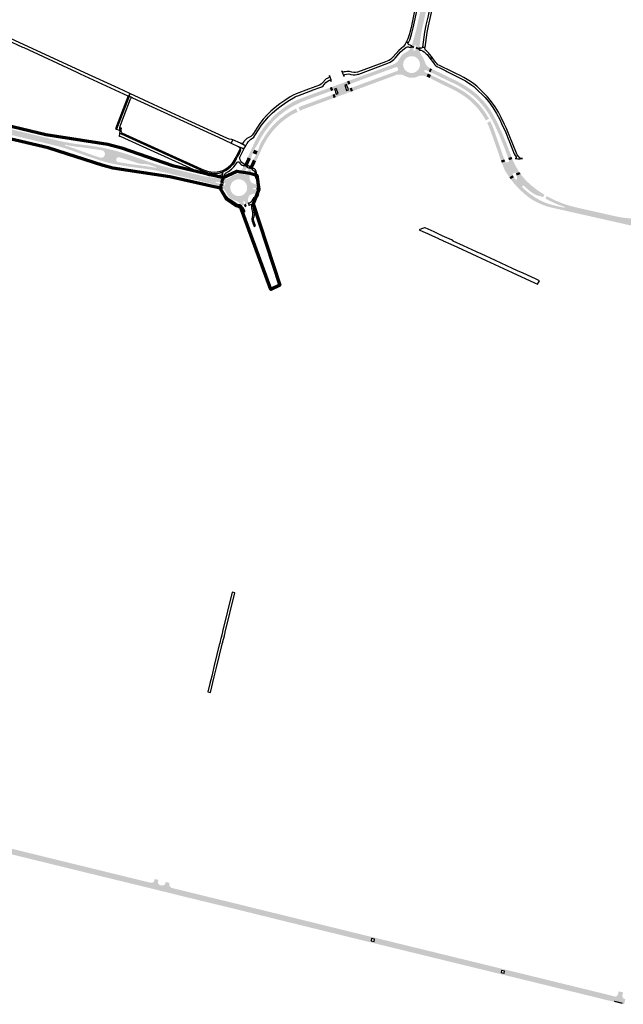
# Model space of a CAD drawing. Header units: metres. Extents: x 124582 to 143330, y 393481 to 406815.
# Tile 10 of 134: x 128001 to 128789, y 397766 to 399050. Entities that reach past the tile are written whole.
import ezdxf

# ---------------------------------------------------------------- set-up
doc = ezdxf.new("R2010")
doc.units = ezdxf.units.M
doc.header["$MEASUREMENT"] = 0
for name, color, linetype, lineweight in [('ir-ARC-asfalt-bestaande fietspaden-niet te inspecteren', 21, 'Continuous', 0), ('ir-ARC-asfalt-bestaande wegen-niet te inspecteren', 151, 'Continuous', 0), ('ir-ARC-asfalt-hoofdwegen-te inspecteren', 5, 'Continuous', 0), ('ir-ARC-fietspaden naastliggend- te inspecteren', 1, 'Continuous', 0), ('ir-ongr-hulplijn 8', 132, 'Continuous', 0)]:
    doc.layers.add(name, color=color, linetype=linetype, lineweight=lineweight)

msp = doc.modelspace()

# ---------------------------------------------------------------- hatches: boundary and pattern name
at = {"layer": 'ir-ARC-asfalt-hoofdwegen-te inspecteren', "linetype": 'Continuous', "lineweight": 13}
for points in [[(128522.457, 399013.3), (128517.95, 399014.596), (128518.122, 399015.913), (128518.032, 399016.238), (128517.763, 399016.443), (128516.754, 399016.618), (128516.374, 399016.56), (128516.149, 399016.249), (128515.805, 399015.219), (128512.41, 399016.2), (128513.291, 399019.13), (128516.3, 399029.14), (128518.41, 399037.36), (128533.712, 399107.336), (128540.89, 399105.766), (128538.681, 399095.681), (128525.86, 399037.191), (128524.38, 399028.841), (128522.653, 399014.887)], [(128522.559, 399010.456), (128517.691, 399012.484), (128517.95, 399014.596), (128522.457, 399013.3), (128522.445, 399011.876)], [(128432.43, 398966.409), (128430.865, 398970.616), (128434.08, 398971.798), (128436.481, 398972.687), (128438.373, 398973.366), (128482.59, 398989.585), (128484.129, 398985.371), (128478.57, 398983.31), (128432.91, 398966.592)], [(128435.809, 398957.18), (128434.259, 398961.412), (128434.743, 398961.593), (128439.298, 398963.309), (128485.94, 398980.412), (128487.503, 398976.165), (128475.539, 398971.787), (128440.864, 398959.04)], [(128638.422, 398869.645), (128638.246, 398870.121), (128636, 398876.206), (128633.888, 398881.947), (128631.26, 398888.58), (128626.426, 398900.28), (128621.14, 398911.782), (128620.423, 398913.255), (128618.899, 398916.327), (128617.344, 398919.38), (128613.566, 398926.276), (128609.262, 398932.856), (128604.458, 398939.08), (128599.182, 398944.911), (128593.468, 398950.312), (128592.56, 398951.05), (128586.819, 398955.432), (128580.841, 398959.486), (128574.646, 398963.198), (128571.867, 398964.714), (128568.263, 398966.551), (128564.602, 398968.274), (128538.825, 398980.69), (128537.02, 398981.56), (128538.911, 398985.66), (128540.841, 398984.725), (128546.657, 398982.006), (128553.246, 398978.861), (128570.88, 398970.17), (128573.737, 398968.724), (128576.558, 398967.208), (128579.34, 398965.622), (128582.081, 398963.966), (128584.78, 398962.243), (128587.43, 398960.456), (128587.775, 398960.216), (128589.36, 398959.09), (128595.325, 398954.466), (128600.932, 398949.412), (128606.149, 398943.958), (128610.948, 398938.133), (128615.303, 398931.968), (128619.19, 398925.498), (128625.51, 398913.016), (128631.306, 398900.283), (128636.57, 398887.32), (128640.139, 398878.076), (128641.306, 398874.998), (128641.618, 398874.246), (128642.146, 398872.691), (128642.701, 398871.145)], [(128413.407, 398948.948), (128411.778, 398953.268), (128412.285, 398953.466), (128412.862, 398954.083), (128413.124, 398954.886), (128413.021, 398955.724), (128414.013, 398952.995), (128416.394, 398953.868), (128413.896, 398960.473), (128411.546, 398959.625), (128412.44, 398957.181), (128411.649, 398958.077), (128410.474, 398958.297), (128410.035, 398958.131), (128408.469, 398962.384), (128428.089, 398969.596), (128429.628, 398965.342), (128429.148, 398965.159), (128428.544, 398964.505), (128428.278, 398963.656), (128428.401, 398962.774), (128427.364, 398965.49), (128425.09, 398964.613), (128427.541, 398957.935), (128429.893, 398958.794), (128428.914, 398961.465), (128429.391, 398960.75), (128430.122, 398960.296), (128430.975, 398960.185), (128431.497, 398960.38), (128433.039, 398956.166), (128430.143, 398955.094), (128416.278, 398950.006)], [(128609.253, 398918.658), (128605.278, 398925.321), (128600.783, 398931.645), (128600.22, 398932.37), (128596.178, 398937.114), (128591.832, 398941.583), (128587.203, 398945.756), (128584.364, 398947.955), (128581.439, 398950.038), (128580.647, 398950.598), (128578.962, 398951.747), (128576.392, 398953.403), (128573.779, 398954.991), (128571.126, 398956.51), (128568.433, 398957.96), (128565.704, 398959.338), (128539.051, 398972.365), (128539.214, 398972.608), (128535.889, 398974.114), (128537.631, 398977.961), (128550.8, 398971.67), (128566.926, 398963.791), (128570.4, 398962.009), (128573.193, 398960.5), (128575.824, 398959.015), (128579.57, 398956.78), (128585.434, 398952.815), (128590.988, 398948.427), (128596.202, 398943.64), (128601.046, 398938.48), (128605.496, 398932.975), (128605.96, 398932.34), (128609.792, 398926.705), (128613.248, 398920.833)], [(128311.844, 398888.896), (128307.752, 398890.85), (128309.269, 398893.642), (128311.133, 398897.145), (128313.27, 398900.82), (128317.707, 398907.606), (128322.625, 398914.053), (128334.154, 398926.163), (128341.485, 398932.198), (128349.237, 398937.68), (128357.37, 398942.58), (128358.721, 398943.272), (128364.935, 398946.192), (128371.316, 398948.725), (128383.627, 398953.276), (128397.79, 398958.483), (128398.855, 398958.854), (128401.502, 398959.825), (128401.87, 398959.936), (128402.223, 398960.087), (128405.568, 398961.317), (128407.186, 398957.054), (128406.721, 398956.878), (128398.429, 398953.877), (128375.137, 398945.344), (128367.768, 398942.366), (128360.603, 398938.927), (128353.67, 398935.04), (128352.742, 398934.468), (128345.67, 398929.723), (128338.999, 398924.429), (128332.773, 398918.619), (128327.03, 398912.33), (128326.08, 398911.22), (128320.83, 398904.108), (128316.078, 398896.656)], [(128433.039, 398956.166), (128431.497, 398960.38), (128434.259, 398961.412), (128435.809, 398957.18), (128435.768, 398957.165)], [(128366.718, 398931.259), (128364.724, 398935.795), (128371.99, 398938.641), (128408.504, 398951.99), (128408.996, 398952.182), (128410.572, 398947.903), (128410.413, 398947.844), (128404.253, 398945.587), (128390.577, 398940.595), (128371.62, 398933.61)], [(128318.677, 398885.72), (128314.663, 398887.671), (128318.899, 398895.176), (128323.651, 398902.366), (128328.896, 398909.204), (128330.476, 398911.006), (128335.465, 398916.154), (128340.81, 398920.93), (128341.623, 398921.59), (128347.951, 398926.283), (128354.599, 398930.51), (128361.534, 398934.248), (128363.499, 398929.715), (128355.446, 398925.852), (128349.153, 398921.696), (128343.206, 398917.058), (128337.643, 398911.967), (128332.497, 398906.454), (128330.802, 398904.43), (128329.014, 398902.175), (128324.697, 398896.132), (128320.826, 398889.793)], [(128628.974, 398866.371), (128628.843, 398866.725), (128628.153, 398868.664), (128626.821, 398872.544), (128626.672, 398872.993), (128623.452, 398882.364), (128622.46, 398885.21), (128615.39, 398904.89), (128613.302, 398910.259), (128610.897, 398915.493), (128614.897, 398917.683), (128615.918, 398915.593), (128616.761, 398913.74), (128617.57, 398911.871), (128618.196, 398910.354), (128618.802, 398908.823), (128619.384, 398907.282), (128623.093, 398896.909), (128633.12, 398868.341), (128633.307, 398867.849)], [(128095.852, 398869.799), (128089.04, 398872.15), (128077.84, 398876.19), (128068.513, 398879.571), (128059.073, 398882.623), (128054.97, 398883.836), (128050.846, 398884.988), (128031.755, 398889.662), (127956.181, 398907.838), (127956.914, 398911.3), (127957.395, 398911.422), (127957.547, 398911.895), (127957.228, 398912.275), (127958.333, 398915.655), (127959.997, 398915.121), (127969.72, 398912.181), (127979.524, 398909.525), (128045.597, 398893.648), (128053.278, 398891.814), (128061.008, 398890.201), (128073.407, 398888.092), (128085.89, 398886.55), (128093.3, 398885.61), (128101.585, 398884.338), (128100.73, 398880.9), (128089.34, 398882.56), (128080.416, 398883.76), (128074.708, 398884.404), (128069.014, 398885.247), (128064.671, 398886.023), (128060.37, 398886.909), (128059.893, 398886.79), (128059.753, 398886.319), (128060.087, 398885.958), (128064.295, 398884.681), (128068.477, 398883.323), (128074.262, 398881.299), (128079.99, 398879.12), (128098.2, 398872.68)], [(128302.52, 398868.653), (128298.429, 398870.571), (128301.506, 398877.185), (128301.718, 398877.644), (128306.919, 398888.95), (128307.752, 398890.85), (128311.844, 398888.896), (128311.154, 398887.441), (128310.358, 398886.197), (128308.355, 398883.175), (128307.193, 398881.041), (128304.699, 398875.68), (128304.305, 398874.681), (128303.953, 398873.662), (128303.578, 398872.378), (128303.273, 398871.079)], [(128309.238, 398873.629), (128309.252, 398873.997), (128309.036, 398874.295), (128305.359, 398875.955), (128304.977, 398875.943), (128304.699, 398875.68), (128307.193, 398881.041), (128307.183, 398880.663), (128307.425, 398880.372), (128311.027, 398878.709), (128311.416, 398878.713), (128311.712, 398878.966)], [(128309.348, 398865.482), (128305.258, 398867.428), (128306.57, 398869.34), (128307.399, 398870.488), (128308.166, 398871.68), (128308.723, 398872.644), (128309.238, 398873.629), (128311.712, 398878.966), (128312.515, 398881.24), (128313.049, 398882.801), (128314.05, 398886.42), (128314.663, 398887.671), (128318.677, 398885.72), (128317.363, 398883.028), (128315.887, 398879.782), (128314.223, 398876.03), (128312.481, 398872.215)], [(128298.39, 398859.719), (128294.177, 398861.665), (128296.738, 398867.001), (128298.429, 398870.571), (128302.52, 398868.653)], [(128630.081, 398863.541), (128629.516, 398864.952), (128628.974, 398866.371), (128633.307, 398867.849), (128634.261, 398865.337), (128634.398, 398865.049)], [(128644.104, 398847.749, -0.06721303), (128643.992, 398847.986), (128643.968, 398847.978), (128643.99, 398847.992, -0.32797353), (128644.371, 398849.086), (128646.753, 398850.557, -0.41165889), (128648.072, 398850.19), (128648.133, 398850.087), (128648.385, 398849.637), (128652.894, 398851.282, -0.05223526), (128643.778, 398868.367), (128639.457, 398866.843), (128639.633, 398866.366, -0.12496028), (128639.508, 398865.46), (128639.539, 398865.447), (128639.498, 398865.435, -0.20137084), (128638.469, 398864.43), (128636.742, 398863.816, -0.34208142), (128634.595, 398864.634), (128634.398, 398865.049), (128630.081, 398863.541), (128630.43, 398862.704), (128630.43, 398862.704), (128630.574, 398862.358), (128630.718, 398862.012), (128630.718, 398862.012), (128631.192, 398860.873), (128631.198, 398860.856), (128633.781, 398853.795, -0.01089654), (128633.789, 398853.775), (128637.338, 398848.475), (128637.809, 398847.724), (128637.817, 398847.728), (128638.015, 398847.41), (128638.213, 398847.092), (128638.208, 398847.088), (128638.954, 398845.9), (128639.887, 398844.524), (128644.324, 398847.293), (128644.113, 398847.73)], [(128639.457, 398866.843), (128638.422, 398869.645), (128642.701, 398871.145), (128643.228, 398869.752), (128643.778, 398868.367)], [(128304.23, 398854.425), (128303.952, 398854.551), (128300.119, 398856.284), (128301.13, 398858.468), (128305.234, 398856.592)], [(128266.349, 398837.339), (128263.903, 398837.812), (128265.116, 398842.079), (128265.99, 398841.95), (128266.954, 398841.891), (128267.806, 398841.909)], [(128300.984, 398821.274), (128301.549, 398822.112), (128302.703, 398824.414), (128303.557, 398827.386), (128303.854, 398829.878), (128303.853, 398832.531), (128303.58, 398834.503), (128303.038, 398836.45), (128302.491, 398837.882), (128301.778, 398839.836), (128302.459, 398838.872), (128304.422, 398837.105), (128306.769, 398835.894), (128308.099, 398835.467), (128309.486, 398835.298), (128310.701, 398835.286), (128310.697, 398835.236), (128310.472, 398830.387), (128305.969, 398830.646), (128305.413, 398830.454), (128305.157, 398829.924), (128305.352, 398829.369), (128305.883, 398829.115), (128310.352, 398828.876), (128310.084, 398823.038), (128307.904, 398823.26), (128304.337, 398822.64)], [(128641.616, 398842.09), (128640.743, 398843.301), (128639.887, 398844.524), (128644.324, 398847.293), (128645.033, 398845.94), (128645.809, 398844.624)], [(128682.087, 398809.02), (128674.886, 398812.361), (128668.04, 398816.38), (128664.85, 398818.692), (128662.879, 398820.217), (128660.961, 398821.719), (128659.107, 398823.299), (128655.793, 398826.296), (128650.72, 398831.242), (128645.988, 398836.515), (128641.616, 398842.09), (128645.809, 398844.624), (128646.085, 398844.189), (128647.883, 398841.746), (128648.553, 398841.393), (128649.28, 398841.605), (128649.654, 398842.264), (128649.753, 398844.586), (128649.558, 398846.157), (128649.446, 398846.745), (128654.638, 398848.793), (128656.083, 398846.853), (128657.578, 398844.952), (128658.875, 398843.419), (128660.343, 398841.748), (128661.371, 398840.614), (128661.683, 398840.28), (128667.957, 398834.344), (128674.698, 398828.946), (128675.5, 398828.348), (128677.314, 398827.107), (128680.648, 398824.878), (128685.702, 398821.737), (128683.756, 398818.51), (128683.47, 398818.64), (128679.73, 398820.04), (128676.71, 398820.76), (128672.37, 398822.671), (128668.391, 398825.249), (128667.46, 398825.96), (128663.346, 398829.309), (128659.424, 398832.882), (128659.012, 398833.353), (128658.204, 398833.736), (128657.324, 398833.576), (128656.703, 398832.933), (128656.575, 398832.048), (128656.987, 398831.254), (128657.474, 398830.768), (128663.214, 398825.63), (128669.314, 398820.924), (128674.437, 398817.539), (128679.795, 398814.538), (128685.358, 398811.939)], [(128649.446, 398846.745), (128649.014, 398848.227), (128648.385, 398849.637), (128652.894, 398851.282), (128653.756, 398850.03), (128654.638, 398848.793)], [(128265.083, 398830.708), (128264.901, 398830.826), (128263.93, 398831.347), (128263.039, 398831.737), (128263.502, 398835.397), (128265.756, 398834.703)], [(128807.001, 398779.702), (128695.729, 398804.812), (128688.817, 398806.62), (128682.087, 398809.02), (128685.358, 398811.939), (128690.609, 398809.969), (128695.986, 398808.377), (128702.831, 398806.781), (128711.419, 398804.894), (128711.822, 398804.92), (128712.067, 398805.241), (128712.011, 398805.597), (128711.727, 398805.817), (128710.782, 398806.156), (128701.884, 398809.516), (128693.25, 398813.507), (128691.461, 398814.429), (128687.017, 398816.893), (128686.919, 398816.947), (128688.74, 398819.959), (128691.359, 398818.494), (128694.006, 398817.088), (128701.664, 398813.46), (128709.531, 398810.31), (128718.802, 398807.294), (128728.265, 398804.945), (128779.32, 398793.45), (128785.935, 398792.172), (128792.62, 398791.341), (128798.64, 398790.83), (128803.967, 398790.139), (128807.129, 398789.625), (128806.699, 398785.744), (128798.951, 398786.719), (128798.586, 398786.624), (128798.386, 398786.304), (128798.36, 398786.188), (128798.354, 398786.055), (128798.752, 398785.597), (128806.343, 398783.911), (128807.81, 398783.585)], [(128014.405, 397956.987), (127986.252, 397963.859), (127987.219, 397967.788), (127987.595, 397969.317), (127987.889, 397969.245), (128000.664, 397966.097), (128002.965, 397965.545), (128015.66, 397962.436), (128015.304, 397960.892)], [(128169.45, 397919.272), (128080.093, 397941.049), (128014.405, 397956.987), (128015.304, 397960.892), (128081.01, 397944.915), (128170.369, 397923.097)], [(128198.014, 397910.508), (128195.679, 397911.077), (128196.002, 397912.414), (128171.771, 397918.495), (128171.402, 397917.014), (128169.048, 397917.598), (128169.45, 397919.272), (128170.369, 397923.097), (128170.709, 397924.51), (128171.873, 397924.212), (128173.072, 397924.132), (128174.554, 397924.558), (128175.741, 397925.543), (128176.433, 397926.922), (128176.722, 397928.084), (128176.957, 397929.076), (128176.968, 397929.122), (128181.793, 397927.94), (128181.321, 397925.967), (128181.22, 397924.468), (128181.695, 397923.043), (128182.676, 397921.905), (128184.015, 397921.225), (128186.2, 397920.69), (128187.746, 397920.644), (128189.199, 397921.178), (128190.347, 397922.215), (128191.025, 397923.606), (128191.142, 397924.103), (128191.428, 397925.316), (128196.187, 397924.169), (128196.065, 397923.68), (128195.932, 397923.149), (128195.971, 397921.5), (128196.511, 397919.942), (128197.501, 397918.623), (128199.296, 397917.553), (128199.706, 397917.406), (128199.351, 397915.958), (128198.421, 397912.168)], [(128382.16, 397866.962), (128351.388, 397874.503), (128352.374, 397878.46), (128352.742, 397879.938), (128353.235, 397879.815), (128353.647, 397879.695), (128354.065, 397879.607), (128367.919, 397876.204), (128369.221, 397875.885), (128382.916, 397872.529), (128383.464, 397872.382), (128383.131, 397870.998)], [(128632.804, 397805.743), (128468.887, 397845.852), (128469.841, 397849.752), (128633.738, 397809.596), (128633.608, 397809.016), (128629.724, 397809.941), (128629.03, 397807.154), (128632.914, 397806.214)], [(128774.734, 397771.039), (128632.804, 397805.743), (128632.914, 397806.214), (128633.608, 397809.016), (128633.738, 397809.596), (128775.624, 397774.832)], [(128789.618, 397765.673), (128787.264, 397766.25), (128787.613, 397767.753), (128777.03, 397770.36), (128776.659, 397768.848), (128774.352, 397769.413), (128774.734, 397771.039), (128775.624, 397774.832), (128775.978, 397776.342), (128776.954, 397776.126), (128776.876, 397775.849), (128778.341, 397775.737), (128779.346, 397776.019), (128780.229, 397776.577), (128781.332, 397777.973), (128781.938, 397779.645), (128782.412, 397781.522), (128782.64, 397782.535), (128788.336, 397781.142), (128788.084, 397780.074), (128787.597, 397778.164), (128787.542, 397778.012), (128787.529, 397777.972), (128787.485, 397777.828), (128787.342, 397776.146), (128787.852, 397774.538), (128788.938, 397773.246), (128790.265, 397772.716), (128790.329, 397772.876), (128790.446, 397772.848), (128791.278, 397772.65), (128790.912, 397771.112), (128789.996, 397767.261)], [(128787.264, 397766.25), (128786.516, 397766.433), (128781.632, 397767.63), (128776.659, 397768.848), (128777.03, 397770.36), (128787.613, 397767.753)]]:
    msp.add_hatch(color=5, dxfattribs=at).paths.add_polyline_path(points)
h = msp.add_hatch(color=5, dxfattribs=at)
h.paths.add_polyline_path([(128512.098, 398974.336), (128508.664, 398974.741), (128505.357, 398975.748), (128502.281, 398977.327), (128500.747, 398977.937), (128497.682, 398978.596), (128494.548, 398978.591), (128491.485, 398977.925), (128491.569, 398977.626), (128491.325, 398977.564), (128487.503, 398976.165), (128485.94, 398980.412), (128493.46, 398983.169), (128494.335, 398983.742), (128494.779, 398984.69), (128494.659, 398985.729), (128494.2, 398986.94), (128493.629, 398987.801), (128492.699, 398988.249), (128491.67, 398988.16), (128484.129, 398985.371), (128482.59, 398989.585), (128487.62, 398991.43), (128490.143, 398992.522), (128492.425, 398994.055), (128494.389, 398995.979), (128495.969, 398998.228), (128496.977, 399000), (128498.859, 399002.708), (128501.194, 399005.036), (128503.908, 399006.909), (128504.8, 399007.34), (128507.433, 399008.956), (128509.661, 399011.096), (128511.382, 399013.661), (128515.144, 399013.224), (128514.761, 399012.069), (128514.484, 399011.206), (128514.586, 399010.439), (128515.186, 399009.949), (128516.141, 399009.63), (128516.981, 399009.712), (128517.444, 399010.417), (128517.533, 399011.199), (128517.691, 399012.484), (128522.559, 399010.456), (128523.147, 399007.728), (128524.201, 399005.143), (128525.688, 399002.782), (128526.849, 399001.164), (128527.549, 399000), (128528.31, 398998.43), (128528.909, 398996.791), (128529.39, 398995.32), (128530.624, 398992.467), (128532.446, 398989.949), (128534.769, 398987.884), (128535.818, 398987.206), (128536.598, 398986.781), (128534.8, 398982.57), (128531.011, 398984.423), (128530.06, 398984.556), (128529.215, 398984.1), (128528.802, 398983.233), (128528.983, 398982.29), (128529.686, 398981.636), (128533.572, 398979.877), (128531.817, 398975.918), (128528.654, 398976.907), (128525.353, 398977.196), (128522.067, 398976.771), (128518.907, 398975.368), (128515.549, 398974.547)])
h.paths.add_polyline_path([(128512.082, 398980.541), (128510.183, 398980.735), (128507.389, 398981.671), (128504.945, 398983.316), (128503.027, 398985.552), (128501.771, 398988.217), (128501.27, 398991.12), (128501.3, 398992.414), (128501.925, 398995.267), (128503.277, 398997.856), (128505.259, 399000), (128507.26, 399001.321), (128509.499, 399002.178), (128511.871, 399002.532), (128514.263, 399002.366), (128516.31, 399001.79), (128517.593, 399001.178), (128518.483, 399000.63), (128519.316, 399000), (128521.237, 398997.927), (128522.567, 398995.432), (128523.217, 398992.681), (128523.144, 398989.855), (128522.481, 398987.445), (128521.291, 398985.247), (128519.636, 398983.374), (128517.6, 398981.924), (128515.29, 398980.97), (128513.986, 398980.679)], flags=16)
h = msp.add_hatch(color=5, dxfattribs=at)
h.paths.add_polyline_path([(128261.231, 398832.498), (128257.86, 398833.8), (128253.1, 398835.4), (128248.24, 398836.7), (128246.154, 398837.209), (128236.545, 398839.555), (128191.44, 398850.57), (128178.091, 398853.446), (128167.967, 398855.179), (128157.787, 398856.539), (128146.98, 398857.88), (128136.24, 398859.61), (128129.133, 398860.821), (128123.235, 398861.997), (128117.391, 398863.345), (128111.544, 398864.853), (128105.305, 398866.673), (128100.455, 398868.221), (128095.852, 398869.799), (128098.2, 398872.68), (128099.68, 398872.22), (128106.364, 398869.989), (128107.961, 398869.999), (128109.472, 398870.517), (128110.738, 398871.489), (128111.629, 398872.815), (128112.065, 398874.52), (128111.877, 398876.27), (128111.088, 398877.843), (128109.798, 398879.04), (128108.17, 398879.71), (128102.26, 398880.64), (128100.73, 398880.9), (128101.585, 398884.338), (128103.101, 398884.087), (128104.033, 398883.928), (128108.751, 398883.125), (128115.287, 398881.779), (128120.995, 398880.341), (128126.791, 398878.79), (128132.364, 398877.229), (128137.983, 398875.564), (128147.884, 398872.357), (128157.69, 398868.87), (128168.752, 398864.85), (128179.947, 398861.218), (128184.268, 398859.931), (128188.604, 398858.702), (128237.47, 398846.72), (128242.18, 398845.69), (128263.588, 398842.314), (128262.433, 398837.951), (128261.909, 398838.001), (128257.33, 398838.671), (128256.877, 398838.506), (128256.764, 398838.036), (128257.093, 398837.683), (128261.499, 398836.18), (128262.1, 398835.945)])
h.paths.add_polyline_path([(128178.74, 398856.86), (128173.82, 398857.73), (128169.023, 398858.486), (128165.51, 398859.04), (128146.04, 398861.63), (128136.954, 398863.088), (128129.219, 398864.33), (128128.093, 398864.79), (128127.241, 398865.659), (128126.803, 398866.794), (128126.85, 398868.01), (128126.94, 398868.371), (128127.471, 398869.476), (128128.388, 398870.289), (128129.547, 398870.684), (128130.77, 398870.6), (128137.885, 398868.417), (128141.3, 398867.37), (128153.15, 398863.49), (128157.45, 398862.27), (128160.94, 398861.88), (128164.451, 398861.68), (128167.026, 398861.561), (128169.52, 398860.91), (128169.634, 398860.873), (128178.91, 398857.82), (128179.273, 398857.505), (128179.189, 398857.032)], flags=16)
h = msp.add_hatch(color=5, dxfattribs=at)
h.paths.add_polyline_path([(128290.386, 398807.398), (128289.592, 398808.322), (128289.56, 398808.441), (128289.098, 398809.057), (128286.076, 398812.033), (128284.45, 398813.142), (128282.667, 398813.975), (128280.471, 398814.714), (128277.506, 398816.166), (128274.871, 398818.155), (128272.663, 398820.609), (128270.961, 398823.438), (128270.11, 398825.38), (128268.305, 398828.002), (128265.95, 398830.143), (128265.605, 398830.368), (128265.083, 398830.708), (128265.756, 398834.703), (128266.174, 398834.574), (128267.945, 398833.983), (128268.333, 398833.973), (128268.56, 398834.289), (128269.191, 398836.432), (128269.093, 398836.79), (128268.764, 398836.962), (128266.71, 398837.269), (128266.349, 398837.339), (128267.806, 398841.909), (128267.977, 398841.913), (128270.872, 398842.321), (128273.633, 398843.281), (128274.668, 398843.86), (128275.652, 398844.523), (128278.297, 398846.364), (128281.26, 398847.63), (128282.997, 398848.172), (128285.468, 398849.312), (128287.835, 398850.974), (128289.855, 398853.044), (128291.46, 398855.45), (128293.245, 398859.473), (128297.36, 398857.546), (128295.551, 398853.635), (128293.74, 398849.719), (128293.636, 398848.792), (128294.097, 398847.981), (128294.946, 398847.595), (128295.86, 398847.782), (128296.49, 398848.47), (128298.167, 398852.105), (128299.661, 398855.345), (128300.119, 398856.284), (128303.952, 398854.551), (128301.963, 398850.272), (128301.198, 398847.72), (128300.909, 398845.071), (128301.104, 398842.414), (128301.778, 398839.836), (128302.491, 398837.882), (128303.038, 398836.45), (128303.58, 398834.503), (128303.853, 398832.531), (128303.854, 398829.878), (128303.557, 398827.386), (128302.703, 398824.414), (128301.549, 398822.112), (128300.984, 398821.274), (128299.871, 398819.386), (128299.1, 398817.334), (128298.692, 398815.181), (128298.727, 398813.125), (128299.048, 398811.094), (128299.263, 398811.056), (128299.429, 398810.394), (128295.621, 398809.124), (128294.34, 398813), (128293.845, 398813.469), (128293.163, 398813.481), (128292.651, 398813.029), (128292.579, 398812.351), (128294.066, 398808.621)])
h.paths.add_polyline_path([(128286.827, 398819.994), (128284.036, 398820.322), (128281.418, 398821.344), (128279.142, 398822.994), (128277.357, 398825.164), (128276.196, 398827.716), (128275.717, 398830.479), (128275.952, 398833.273), (128276.885, 398835.917), (128278.456, 398838.24), (128280.562, 398840.09), (128283.068, 398841.348), (128285.81, 398841.933), (128288.646, 398841.8), (128291.354, 398840.945), (128293.754, 398839.427), (128295.685, 398837.345), (128297.019, 398834.839), (128297.668, 398832.075), (128297.589, 398829.237), (128296.786, 398826.513), (128295.505, 398824.356), (128293.77, 398822.544), (128291.671, 398821.17), (128289.316, 398820.305)], flags=16)
h = msp.add_hatch(color=5, dxfattribs=at)
h.paths.add_polyline_path([(128468.887, 397845.852), (128440.874, 397852.706), (128382.16, 397866.962), (128383.131, 397870.998), (128469.841, 397849.752)])
h.paths.add_polyline_path([(128463.256, 397847.667), (128459.378, 397848.614), (128460.058, 397851.413), (128463.943, 397850.462)], flags=16)
at = {"layer": 'ir-ARC-fietspaden naastliggend- te inspecteren', "linetype": 'Continuous', "lineweight": 30}
for points in [[(128014.06, 397955.487), (128006.256, 397957.399), (128000, 397958.931), (127897.438, 397984.006), (127830.85, 398000.253), (127831.234, 398001.854), (127986.252, 397963.859), (128014.405, 397956.987)], [(128169.048, 397917.598), (128101.046, 397934.18), (128079.704, 397939.408), (128014.06, 397955.487), (128014.405, 397956.987), (128080.093, 397941.049), (128169.45, 397919.272)], [(128170.369, 397923.097), (128081.01, 397944.915), (128015.304, 397960.892), (128015.66, 397962.436), (128016.107, 397962.327), (128019.56, 397961.482), (128023.634, 397960.484), (128027.087, 397959.639), (128031.195, 397958.633), (128034.658, 397957.785), (128038.712, 397956.792), (128042.174, 397955.944), (128046.336, 397954.925), (128049.779, 397954.082), (128053.846, 397953.087), (128057.283, 397952.245), (128061.425, 397951.231), (128064.874, 397950.386), (128070.829, 397948.928), (128074.772, 397947.963), (128081.351, 397946.352), (128109.857, 397939.372), (128113.533, 397938.473), (128118.902, 397937.159), (128122.386, 397936.306), (128128.207, 397934.882), (128131.695, 397934.028), (128136.895, 397932.756), (128140.363, 397931.907), (128145.995, 397930.529), (128149.449, 397929.683), (128155.385, 397928.231), (128158.85, 397927.383), (128164.413, 397926.021), (128167.868, 397925.176), (128170.709, 397924.51)], [(128195.679, 397911.077), (128177.284, 397915.575), (128171.402, 397917.014), (128171.771, 397918.495), (128196.002, 397912.414)], [(128260.645, 397900.941), (128199.351, 397915.958), (128199.706, 397917.406), (128202.97, 397916.587), (128207.08, 397915.581), (128210.539, 397914.734), (128214.642, 397913.73), (128218.106, 397912.883), (128222.182, 397911.885), (128225.679, 397911.029), (128229.805, 397910.019), (128233.26, 397909.174), (128237.89, 397908.041), (128241.382, 397907.186), (128244.971, 397906.308), (128248.438, 397905.46), (128254.777, 397903.936), (128257.711, 397903.231), (128261.025, 397902.421)], [(128259.258, 397895.534), (128258.052, 397895.825), (128229.317, 397902.761), (128198.014, 397910.508), (128198.421, 397912.168), (128259.686, 397897.203)], [(128283.79, 397895.289), (128260.645, 397900.941), (128261.025, 397902.421), (128262.19, 397902.127), (128274.778, 397899.038), (128283.05, 397897.038), (128284.156, 397896.77)], [(128282.463, 397889.917), (128281.341, 397890.178), (128268.757, 397893.24), (128259.258, 397895.534), (128259.686, 397897.203), (128282.845, 397891.464)], [(128351.033, 397872.961), (128284.94, 397889.295), (128283.904, 397889.571), (128282.463, 397889.917), (128282.845, 397891.464), (128351.388, 397874.503)], [(128352.374, 397878.46), (128283.79, 397895.289), (128284.156, 397896.77), (128285.974, 397896.328), (128293.533, 397894.424), (128296.959, 397893.586), (128302.467, 397892.238), (128305.938, 397891.388), (128311.488, 397890.031), (128314.419, 397889.313), (128320.535, 397887.816), (128323.982, 397886.973), (128329.528, 397885.616), (128332.476, 397884.895), (128338.569, 397883.404), (128341.9, 397882.588), (128347.631, 397881.186), (128350.559, 397880.469), (128352.742, 397879.938)], [(128468.468, 397844.142), (128455.537, 397847.297), (128442.743, 397850.419), (128357.587, 397871.341), (128351.033, 397872.961), (128351.388, 397874.503), (128382.16, 397866.962), (128440.874, 397852.706), (128468.887, 397845.852)], [(128469.841, 397849.752), (128441.836, 397856.614), (128383.131, 397870.998), (128383.464, 397872.382), (128386.347, 397871.676), (128391.012, 397870.528), (128394.248, 397869.731), (128398.266, 397868.743), (128401.71, 397867.895), (128406.142, 397866.804), (128409.388, 397866.005), (128413.217, 397865.063), (128416.644, 397864.22), (128421.066, 397863.131), (128424.532, 397862.278), (128428.322, 397861.345), (128431.792, 397860.491), (128437.849, 397859), (128441.095, 397858.202), (128442.163, 397857.939), (128444.385, 397857.392), (128470.17, 397851.095)], [(128633.738, 397809.596), (128469.841, 397849.752), (128470.17, 397851.095), (128536.252, 397834.957), (128623.093, 397813.749), (128625.254, 397813.221), (128632.654, 397811.413), (128634.068, 397811.068)], [(128632.428, 397804.137), (128623.617, 397806.287), (128622.086, 397806.66), (128609.919, 397809.629), (128468.468, 397844.142), (128468.887, 397845.852), (128632.804, 397805.743)], [(128774.352, 397769.413), (128765.864, 397771.492), (128760.996, 397772.683), (128742.016, 397777.326), (128736.85, 397778.59), (128728.054, 397780.742), (128723.138, 397781.945), (128712.026, 397784.664), (128707.084, 397785.873), (128679.518, 397792.617), (128674.61, 397793.817), (128672.115, 397794.428), (128666.477, 397795.807), (128660.286, 397797.322), (128655.346, 397798.53), (128632.428, 397804.137), (128632.804, 397805.743), (128774.734, 397771.039)], [(128775.624, 397774.832), (128633.738, 397809.596), (128634.068, 397811.068), (128774.5, 397776.704), (128775.978, 397776.342)]]:
    msp.add_hatch(color=1, dxfattribs=at).paths.add_polyline_path(points)

# ---------------------------------------------------------------- linework, layer by layer
at = {"layer": 'ir-ARC-asfalt-bestaande fietspaden-niet te inspecteren', "color": 11, "linetype": 'Continuous', "lineweight": 30, "flags": 128}
for points in [[(128508.272, 399020.398), (128509.813, 399023.893), (128512.246, 399030.842), (128514.258, 399039.337), (128519.862, 399065.301), (128528.889, 399106.448), (128526.129, 399107.051), (128517.136, 399065.87), (128511.564, 399040.049), (128509.537, 399031.569), (128507.235, 399025.029), (128505.633, 399021.562), (128508.272, 399020.398)], [(128543.995, 399101.941), (128537.836, 399073.796), (128533.744, 399055.215), (128531.017, 399042.904), (128529.214, 399033.884), (128526.547, 399014.225), (128529.982, 399013.759), (128532.668, 399033.322), (128534.423, 399042.039), (128541.224, 399072.831), (128547.75, 399102.758), (128543.995, 399101.941)], [(127956.221, 399036.855), (127960.33, 399034.931), (127974.725, 399028.192), (127978.898, 399026.249), (127982.193, 399024.715), (127984.177, 399023.798), (128004.602, 399014.362), (128006.204, 399013.622), (128075.523, 398981.602), (128079.77, 398979.64), (128142.03, 398950.88), (128142.19, 398950.812), (128143.536, 398950.242), (128144.659, 398953.781), (128129.867, 398960.595), (128085.739, 398980.893), (127994.643, 399022.865), (127957.711, 399040.037), (127956.221, 399036.855)], [(128509.23, 399017.187), (128508.439, 399017.766), (128507.988, 399018.637), (128507.973, 399019.617), (128505.349, 399020.962), (128503.836, 399018.196), (128502.177, 399015.514), (128501.613, 399015.122), (128498.6, 399012.727), (128495.84, 399010.045), (128488.439, 399001.723), (128486.651, 399000), (128485.65, 398999.166), (128484.608, 398998.384), (128482.495, 398997.06), (128480.272, 398995.929), (128478.403, 398995.16), (128441.662, 398981.782), (128439.281, 398981.294), (128436.85, 398981.284), (128434.465, 398981.752), (128431.072, 398982.399), (128427.62, 398982.539), (128426.169, 398982.261), (128424.488, 398981.885), (128423.052, 398981.855), (128421.75, 398982.461), (128420.848, 398983.579), (128422.027, 398980.782), (128423.473, 398977.427), (128424.204, 398975.808), (128424.043, 398976.839), (128424.422, 398977.812), (128425.24, 398978.461), (128427.272, 398979.16), (128430.241, 398979.327), (128433.166, 398978.791), (128435.887, 398978.305), (128438.651, 398978.238), (128441.393, 398978.592), (128442.356, 398978.881), (128443.292, 398979.242), (128481.281, 398993.167), (128481.509, 398993.25), (128484.536, 398994.836), (128487.379, 398996.733), (128489.015, 398998.123), (128490.849, 399000), (128497.971, 399008.063), (128500.859, 399010.778), (128504.693, 399013.691), (128505.821, 399014.416), (128507.131, 399014.703), (128508.459, 399014.516), (128509.063, 399014.339), (128511.382, 399013.661), (128512.41, 399016.2), (128509.23, 399017.187)], [(128537.402, 398998.167), (128538.249, 399001.971), (128535.738, 399005.314), (128534.419, 399006.87), (128532.948, 399008.282), (128531.815, 399009.299), (128530.637, 399010.255), (128529.818, 399011.533), (128529.477, 399012.723), (128529.453, 399013.96), (128526.547, 399014.225), (128526.064, 399013.291), (128525.446, 399012.914), (128524.727, 399012.837), (128523.381, 399013.057), (128522.457, 399013.3), (128522.445, 399011.876), (128522.559, 399010.456), (128524.291, 399010.172), (128526.535, 399009.324), (128528.522, 399007.981), (128530.002, 399006.891), (128531.409, 399005.71), (128532.472, 399004.628), (128533.445, 399003.464), (128537.402, 398998.167)], [(128611.296, 398949.406), (128604.466, 398956.506), (128597.291, 398963.258), (128593.397, 398966.555), (128589.216, 398969.478), (128584.877, 398972.16), (128580.29, 398974.76), (128575.626, 398977.217), (128570.201, 398979.968), (128564.718, 398982.601), (128548.636, 398990.531), (128546.678, 398991.383), (128545.217, 398992.775), (128543.953, 398994.349), (128540.226, 398999.281), (128538.249, 399001.971), (128537.402, 398998.167), (128539.396, 398995.559), (128542.771, 398991.07), (128543.865, 398990.016), (128545.108, 398989.144), (128549.114, 398987.204), (128556.776, 398983.353), (128558.395, 398982.539), (128565.23, 398979.104), (128566.844, 398978.293), (128574.035, 398974.679), (128575.656, 398973.864), (128582.556, 398970.396), (128590.888, 398964.672), (128593.363, 398962.78), (128595.707, 398960.727), (128600.237, 398956.451), (128604.051, 398952.742), (128607.754, 398948.922), (128610.446, 398945.93), (128613.025, 398942.84), (128618.263, 398935.459), (128623.041, 398927.772), (128627.339, 398919.807), (128629.836, 398914.658), (128635.211, 398902.759), (128638.085, 398895.955), (128640.085, 398890.968), (128646.269, 398875.106), (128647.333, 398872.917), (128648.677, 398871.225), (128648.91, 398870.436), (128648.684, 398869.646), (128648.071, 398869.098), (128647.26, 398868.963), (128651.077, 398868.529), (128652.625, 398868.598), (128654.171, 398868.726), (128655.235, 398868.849), (128656.295, 398868.999), (128657.147, 398869.141), (128656.385, 398869.031), (128655.218, 398869.036), (128654.146, 398869.499), (128652.711, 398870.925), (128650.274, 398873.966), (128649.184, 398876.06), (128644.457, 398887.885), (128642.792, 398892.049), (128640.706, 398897.297), (128636.001, 398908.283), (128633.621, 398913.572), (128629.293, 398922.433), (128625.518, 398929.635), (128621.246, 398936.554), (128616.497, 398943.155), (128611.296, 398949.406)], [(128380.717, 398957.351), (128382.664, 398957.805), (128382.594, 398958.033), (128395.076, 398962.654), (128396.772, 398963.953), (128398.228, 398965.518), (128400.239, 398968.146), (128402.007, 398969.651), (128404.077, 398970.702), (128405.047, 398971.062), (128406.087, 398971.03), (128406.955, 398970.458), (128407.395, 398969.516), (128407.145, 398971.47), (128405.994, 398974.93), (128405.055, 398977.447), (128405.148, 398976.266), (128404.74, 398975.154), (128403.907, 398974.312), (128402.799, 398973.893), (128401.948, 398973.58), (128400.847, 398972.928), (128399.903, 398972.063), (128395.963, 398967.531), (128394.24, 398965.929), (128392.15, 398964.848), (128387.527, 398963.158), (128377.942, 398959.544), (128361.51, 398953.196), (128357.593, 398951.451), (128353.848, 398949.364), (128346.906, 398944.882), (128340.129, 398940.155), (128334.219, 398935.642), (128328.644, 398930.721), (128323.432, 398925.417), (128318.713, 398920.123), (128314.338, 398914.541), (128310.324, 398908.694), (128305.807, 398901.547), (128304.297, 398899.508), (128302.328, 398897.906), (128299.729, 398896.355), (128297.415, 398895.008), (128295.33, 398893.328), (128293.52, 398891.355), (128293.287, 398890.879), (128292.983, 398890.259), (128291.984, 398889.17), (128290.587, 398888.685), (128289.128, 398888.92), (128296.059, 398885.706), (128297.442, 398888.06), (128297.867, 398888.732), (128299.152, 398890.781), (128300.742, 398892.605), (128302.596, 398894.159), (128304.677, 398895.391), (128306.459, 398897.027), (128307.866, 398898.994), (128312.551, 398906.488), (128316.582, 398912.337), (128320.955, 398917.936), (128325.654, 398923.264), (128330.784, 398928.425), (128336.244, 398933.235), (128342.011, 398937.673), (128350.961, 398943.838), (128360.323, 398949.357), (128362.253, 398950.205), (128363.838, 398950.902), (128380.717, 398957.351)], [(128412.44, 398957.181), (128413.021, 398955.724), (128414.013, 398952.995), (128416.394, 398953.868), (128413.896, 398960.473), (128411.546, 398959.625), (128412.44, 398957.181)], [(128428.914, 398961.465), (128428.401, 398962.774), (128427.364, 398965.49), (128425.09, 398964.613), (128427.541, 398957.935), (128429.893, 398958.794), (128428.914, 398961.465)], [(128127.249, 398911.34), (128126.603, 398909.681), (128125.957, 398908.021), (128127.313, 398907.409), (128140.457, 398942.114), (128143.536, 398950.242), (128142.19, 398950.812), (128127.249, 398911.34)], [(128148.144, 398948.29), (128143.536, 398950.242), (128140.457, 398942.114), (128127.313, 398907.409), (128131.577, 398905.484), (128131.649, 398909.35), (128131.897, 398910.551), (128132.034, 398911.214), (128137.257, 398925.037), (128145.662, 398947.063), (128145.745, 398947.282), (128146.331, 398948.024), (128147.203, 398948.391), (128148.144, 398948.29)], [(128271.176, 398895.418), (128220.748, 398918.705), (128175.339, 398939.647), (128144.659, 398953.781), (128143.536, 398950.242), (128148.144, 398948.29), (128265.75, 398894.181), (128269.531, 398892.441), (128272.022, 398891.178), (128273.199, 398890.601), (128276.754, 398888.936), (128276.842, 398889.108), (128279.112, 398893.527), (128277.694, 398893.714), (128274.343, 398894.215), (128271.176, 398895.418)], [(128265.626, 398851.398), (128269.354, 398853.196), (128272.823, 398855.453), (128275.977, 398858.134), (128278.916, 398861.343), (128281.441, 398864.888), (128283.512, 398868.715), (128285.312, 398872.153), (128287.08, 398875.605), (128288.39, 398878.195), (128288.859, 398880.034), (128288.596, 398881.914), (128286.758, 398878.128), (128283.471, 398871.79), (128279.19, 398864.192), (128276.27, 398860.519), (128272.825, 398857.332), (128268.936, 398854.706), (128268.327, 398854.368), (128265.495, 398853.021), (128262.54, 398851.969), (128258.555, 398851.055), (128254.479, 398850.729), (128250.399, 398850.996), (128246.401, 398851.851), (128242.569, 398853.277), (128238.009, 398855.1), (128134.552, 398902.234), (128134.276, 398902.435), (128133.755, 398903.469), (128133.47, 398904.591), (128133.48, 398906.247), (128133.494, 398908.421), (128131.649, 398909.35), (128131.577, 398905.484), (128131.552, 398904.031), (128131.282, 398902.151), (128133.294, 398901.174), (128236.183, 398854.298), (128241.084, 398852.086), (128246.217, 398850.485), (128251.506, 398849.518), (128256.873, 398849.2), (128261.326, 398849.993), (128265.626, 398851.398)], [(128265.474, 398848.183), (128265.626, 398851.398), (128261.326, 398849.993), (128256.873, 398849.2), (128251.506, 398849.518), (128246.217, 398850.485), (128241.084, 398852.086), (128236.183, 398854.298), (128133.294, 398901.174), (128131.282, 398902.151), (128130.634, 398897.746), (128131.118, 398897.975), (128132.074, 398898.09), (128133.024, 398897.938), (128237.135, 398850.5), (128242.322, 398848.463), (128247.693, 398846.979), (128253.19, 398846.063), (128256.832, 398846.152), (128260.437, 398846.679), (128263.952, 398847.636), (128265.474, 398848.183)], [(128279.112, 398893.527), (128276.842, 398889.108), (128285.962, 398884.874), (128287.033, 398884.373), (128293.544, 398881.425), (128296.059, 398885.706), (128289.128, 398888.92), (128279.112, 398893.527)], [(128265.626, 398851.398), (128265.474, 398848.183), (128265.365, 398845.885), (128265.24, 398843.671), (128265.116, 398842.079), (128265.99, 398841.95), (128266.954, 398841.891), (128267.806, 398841.909), (128268.518, 398848.43), (128268.865, 398849.188), (128269.503, 398849.724), (128273.445, 398852.167), (128277.078, 398855.05), (128280.353, 398858.334), (128283.225, 398861.975), (128284.457, 398863.87), (128285.265, 398864.504), (128286.289, 398864.583), (128287.184, 398864.08), (128288.019, 398863.106), (128289.54, 398861.587), (128291.3, 398860.354), (128293.245, 398859.473), (128294.177, 398861.665), (128292.273, 398862.627), (128290.789, 398863.63), (128289.399, 398865.339), (128288.553, 398867.373), (128288.32, 398869.564), (128288.251, 398870.659), (128288.578, 398871.707), (128289.365, 398873.255), (128291.093, 398876.747), (128292.8, 398880.245), (128293.544, 398881.425), (128287.033, 398884.373), (128288.071, 398883.307), (128288.596, 398881.914), (128288.859, 398880.034), (128288.39, 398878.195), (128287.08, 398875.605), (128285.312, 398872.153), (128283.512, 398868.715), (128281.441, 398864.888), (128278.916, 398861.343), (128275.977, 398858.134), (128272.823, 398855.453), (128269.354, 398853.196), (128265.626, 398851.398)], [(128300.119, 398856.284), (128301.13, 398858.468), (128298.39, 398859.719), (128297.36, 398857.546), (128300.119, 398856.284)], [(128310.72, 398835.522), (128310.701, 398835.286), (128313.132, 398835.2), (128313.132, 398835.216), (128313.201, 398837.884), (128312.781, 398840.551), (128311.816, 398843.072), (128310.894, 398844.861), (128310.331, 398846.522), (128310.261, 398848.274), (128310.076, 398850.817), (128309.624, 398852.604), (128308.715, 398854.208), (128307.413, 398855.514), (128305.234, 398856.592), (128304.23, 398854.425), (128304.522, 398854.303), (128305.454, 398853.913), (128306.704, 398852.916), (128307.51, 398851.535), (128307.763, 398849.956), (128307.891, 398847.557), (128308.023, 398845.647), (128308.698, 398843.856), (128309.747, 398841.85), (128310.619, 398839.48), (128310.833, 398836.963), (128310.72, 398835.522)], [(128265.083, 398830.708), (128264.901, 398830.826), (128263.93, 398831.347), (128263.039, 398831.737), (128262.654, 398830.849), (128262.48, 398829.895), (128262.425, 398828.898), (128262.522, 398827.883), (128262.897, 398826.947), (128267.726, 398819.336), (128269.594, 398816.988), (128271.823, 398814.978), (128283.455, 398807.234), (128286.855, 398805.182), (128288.171, 398804.527), (128289.896, 398803.539), (128290.899, 398802.704), (128291.677, 398801.681), (128292.388, 398800.464), (128293.17, 398798.885), (128294.949, 398799.761), (128292.442, 398804.48), (128291.836, 398805.386), (128290.386, 398807.398), (128289.592, 398808.322), (128289.405, 398807.771), (128288.843, 398807.621), (128286.852, 398808.126), (128285.422, 398808.792), (128274.434, 398816.153), (128273.016, 398817.041), (128271.506, 398818.431), (128270.192, 398820.009), (128267.968, 398823.336), (128265.079, 398827.953), (128264.684, 398829.06), (128264.996, 398830.193), (128265.267, 398830.395), (128265.605, 398830.368), (128265.083, 398830.708)], [(128265.756, 398834.703), (128266.174, 398834.574), (128265.887, 398834.815), (128265.837, 398835.186), (128266.225, 398836.95), (128266.406, 398837.204), (128266.71, 398837.269), (128266.349, 398837.339), (128263.903, 398837.812), (128263.502, 398835.397), (128265.756, 398834.703)], [(128312.884, 398830.212), (128310.472, 398830.387), (128310.352, 398828.876), (128312.784, 398828.724), (128312.884, 398830.212)], [(128307.355, 398815.026), (128310.25, 398817.797), (128311.272, 398818.911), (128311.98, 398820.248), (128312.327, 398821.72), (128312.39, 398822.218), (128312.616, 398822.575), (128313.013, 398822.719), (128312.442, 398822.785), (128311.647, 398822.878), (128310.095, 398822.873), (128309.489, 398822.838), (128309.846, 398822.691), (128309.988, 398822.333), (128309.953, 398821.788), (128309.143, 398820), (128307.746, 398818.621), (128307.566, 398818.518), (128305.96, 398817.114), (128304.661, 398815.422), (128303.72, 398813.507), (128303.049, 398812.374), (128302.083, 398811.48), (128300.902, 398810.898), (128300.047, 398810.617), (128299.675, 398810.638), (128299.431, 398810.919), (128299.412, 398811.03), (128299.263, 398811.056), (128299.429, 398810.394), (128300.015, 398808.066), (128300.129, 398807.612), (128300.194, 398807.985), (128300.481, 398808.232), (128302.52, 398808.932), (128302.905, 398808.901), (128303.153, 398808.605), (128303.304, 398806.599), (128303.531, 398804.606), (128304.462, 398798.473), (128304.625, 398797.243), (128304.61, 398794.865), (128304.59, 398794.786), (128303.979, 398790.177), (128304.012, 398788.882), (128304.287, 398787.142), (128306.676, 398780.477), (128308.479, 398781.144), (128306.77, 398785.84), (128306.147, 398788.384), (128306.104, 398791.003), (128306.644, 398793.566), (128307.084, 398795.509), (128307.085, 398796.997), (128306.064, 398803.984), (128305.477, 398809.951), (128305.689, 398811.777), (128306.327, 398813.502), (128307.355, 398815.026)], [(128296.442, 398806.851), (128295.621, 398809.124), (128294.066, 398808.621), (128294.927, 398806.375), (128296.442, 398806.851)], [(128552.924, 398762.061), (128553.515, 398761.793), (128563.321, 398757.342), (128572.278, 398753.246), (128609.51, 398736.075), (128643.667, 398720.389), (128644.378, 398720.062), (128660.598, 398712.575), (128672.855, 398706.887), (128676.679, 398705.119), (128679.188, 398709.525), (128673.795, 398712.015), (128658.001, 398719.305), (128650.713, 398722.638), (128644.17, 398725.66), (128621.599, 398736.032), (128603.013, 398744.603), (128597.76, 398747.017), (128596.884, 398747.421), (128579.883, 398755.264), (128566.662, 398761.399), (128566.268, 398761.568), (128566.379, 398761.781), (128564.227, 398762.772), (128552.2, 398768.318), (128552.056, 398768.324), (128551.921, 398768.369), (128550.455, 398769.105), (128548.509, 398770.032), (128542.603, 398772.748), (128541.691, 398773.172), (128530.073, 398778.569), (128529.682, 398778.65), (128529.297, 398778.544), (128525.305, 398777.129), (128522.208, 398775.936), (128527.976, 398773.401), (128529.119, 398772.896), (128538.758, 398768.492), (128547.401, 398764.569), (128548.015, 398764.29), (128552.924, 398762.061)], [(128263.465, 398242.932), (128262.64, 398239.56), (128262.502, 398238.998), (128261.912, 398236.57), (128261.835, 398236.25), (128261.816, 398236.173), (128254.842, 398207.621), (128251.429, 398193.648), (128249.087, 398184.061), (128246.417, 398173.282), (128249.762, 398172.438), (128254.772, 398192.831), (128258.192, 398206.801), (128265.184, 398235.366), (128265.204, 398235.446), (128265.281, 398235.76), (128265.871, 398238.173), (128266.009, 398238.737), (128266.834, 398242.105), (128267.104, 398243.209), (128267.914, 398246.534), (128267.945, 398246.661), (128268.004, 398246.903), (128268.945, 398250.766), (128269.016, 398251.057), (128281.535, 398302.452), (128278.185, 398303.271), (128265.645, 398251.867), (128265.574, 398251.577), (128264.631, 398247.711), (128264.572, 398247.467), (128264.54, 398247.337), (128263.734, 398244.033), (128263.465, 398242.932)]]:
    msp.add_lwpolyline(points, close=True, dxfattribs=at)
at = {"layer": 'ir-ARC-asfalt-bestaande wegen-niet te inspecteren', "color": 7, "linetype": 'Continuous', "lineweight": 30, "flags": 128}
for points in [[(128459.378, 397848.614), (128463.256, 397847.667), (128463.943, 397850.462), (128460.058, 397851.413), (128459.378, 397848.614)], [(128632.914, 397806.214), (128633.608, 397809.016), (128629.724, 397809.941), (128629.03, 397807.154), (128632.914, 397806.214)]]:
    msp.add_lwpolyline(points, close=True, dxfattribs=at)
at = {"layer": 'ir-ARC-asfalt-hoofdwegen-te inspecteren', "color": 5, "linetype": 'Continuous', "lineweight": 13}
for points in [[(128515.805, 399015.219), (128512.41, 399016.2), (128515.144, 399013.224), (128511.382, 399013.661)], [(128535.77, 398978.85), (128533.572, 398979.877), (128534.057, 398974.943), (128531.817, 398975.918)], [(128405.568, 398961.317), (128407.186, 398957.054), (128408.469, 398962.384), (128410.035, 398958.131)], [(128309.348, 398865.482), (128305.258, 398867.428), (128305.234, 398856.592), (128301.13, 398858.468)], [(128294.177, 398861.665), (128293.245, 398859.473), (128298.39, 398859.719), (128297.36, 398857.546)], [(128262.1, 398835.945), (128261.231, 398832.498), (128263.502, 398835.397), (128263.039, 398831.737)], [(128199.351, 397915.958), (128198.421, 397912.168), (128260.645, 397900.941), (128259.686, 397897.203)]]:
    msp.add_solid(points, dxfattribs=at)
at = {"layer": 'ir-ARC-asfalt-hoofdwegen-te inspecteren', "color": 5, "linetype": 'Continuous', "lineweight": 13, "extrusion": (0, 0, -1)}
for points in [[(-128534.8, 398982.57), (-128537.02, 398981.56), (-128536.598, 398986.781), (-128538.911, 398985.66)], [(-128430.865, 398970.616), (-128428.089, 398969.596), (-128432.43, 398966.409), (-128429.628, 398965.342)], [(-128534.057, 398974.943), (-128535.889, 398974.114), (-128535.77, 398978.85), (-128537.631, 398977.961)], [(-128411.778, 398953.268), (-128408.996, 398952.182), (-128413.407, 398948.948), (-128410.572, 398947.903)], [(-128262.433, 398837.951), (-128263.903, 398837.812), (-128263.588, 398842.314), (-128265.116, 398842.079)], [(-128282.845, 397891.464), (-128283.79, 397895.289), (-128259.686, 397897.203), (-128260.645, 397900.941)], [(-128282.845, 397891.464), (-128351.388, 397874.503), (-128283.79, 397895.289), (-128352.374, 397878.46)]]:
    msp.add_solid(points, dxfattribs=at)
at = {"layer": 'ir-ongr-hulplijn 8', "color": 200, "lineweight": 70, "flags": 128}
msp.add_lwpolyline([(127915.1, 398929.134), (128034.771, 398900.132), (128115.827, 398887.767), (128133.584, 398882.843), (128200.229, 398859.765), (128266.595, 398844.091), (128284.349, 398852.675), (128301.248, 398850.096), (128310.296, 398847.398), (128312.784, 398828.724), (128305.477, 398809.951), (128340.253, 398703.966), (128328.759, 398698.019), (128288.527, 398807.288), (128283.455, 398807.234), (128270.709, 398815.983), (128262.567, 398830.372), (128196.674, 398845.171), (128122.404, 398856.39), (128109.812, 398859.709), (128037.839, 398882.782), (127824.467, 398932.778)], dxfattribs=at)

doc.saveas('drawing.dxf')
